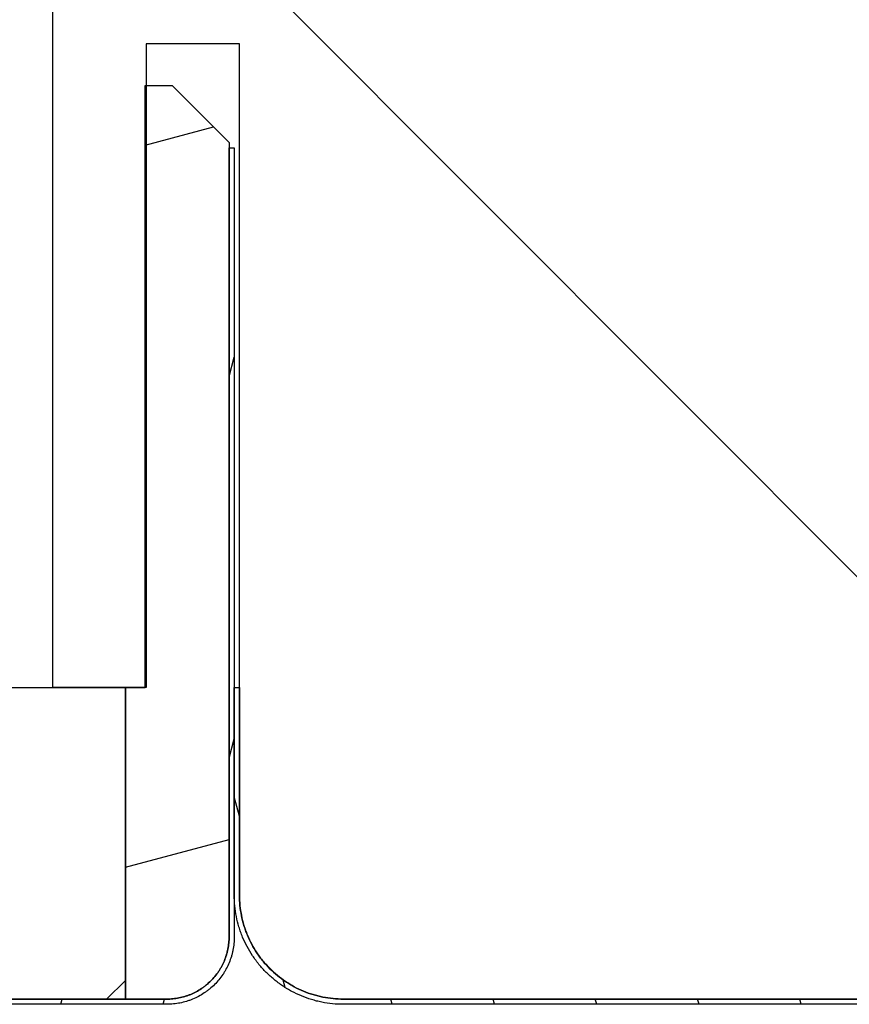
# Model space of a CAD drawing. Header units: millimetres. Extents: x -6500 to 4200, y 0 to 5940.
# Tile 20 of 157: x -4082 to -4042, y 678 to 725. Entities that reach past the tile are written whole.
import ezdxf

# ---------------------------------------------------------------- set-up
doc = ezdxf.new("R2010")
doc.units = ezdxf.units.MM
doc.layers.add('151', color=250, linetype='Continuous')
doc.layers.add('152', color=250, linetype='Continuous')

msp = doc.modelspace()

# ---------------------------------------------------------------- hatches: boundary and pattern name
at = {"layer": '151', "linetype": 'Continuous', "lineweight": -3}
h = msp.add_hatch(dxfattribs=at)
h.set_pattern_fill('ANSI31', color=256, scale=1.5, style=0)
h.set_pattern_definition([(45, (-6500, 0), (-3.367596, 3.367596), [])])
edge = h.paths.add_edge_path(flags=0)
edge.add_spline(control_points=[(-4019.913, 773.269), (-4019.913, 773.434), (-4019.929, 773.762), (-4019.977, 774.087), (-4020.026, 774.329), (-4020.044, 774.41), (-4020.084, 774.569), (-4020.106, 774.648), (-4020.177, 774.883), (-4020.288, 775.189), (-4020.427, 775.484), (-4020.543, 775.7), (-4020.583, 775.772), (-4020.647, 775.877), (-4020.669, 775.913), (-4020.713, 775.982), (-4020.735, 776.017), (-4020.849, 776.187), (-4021.044, 776.449), (-4021.263, 776.691), (-4021.494, 776.921), (-4021.615, 777.031), (-4021.774, 777.161), (-4021.806, 777.187), (-4021.871, 777.238), (-4021.904, 777.263), (-4022.003, 777.336), (-4022.07, 777.383), (-4022.274, 777.519), (-4022.553, 777.686), (-4022.848, 777.826), (-4023.075, 777.92), (-4023.152, 777.949), (-4023.268, 777.991), (-4023.307, 778.004), (-4023.385, 778.03), (-4023.424, 778.042), (-4023.621, 778.102), (-4023.937, 778.181), (-4024.259, 778.229), (-4024.584, 778.261), (-4024.748, 778.269), (-4024.913, 778.269)], knot_values=[0, 0, 0, 0, 0.0625, 0.125, 0.125, 0.15625, 0.15625, 0.1875, 0.1875, 0.25, 0.3125, 0.3125, 0.34375, 0.34375, 0.359375, 0.359375, 0.375, 0.375, 0.4375, 0.5, 0.5, 0.5625, 0.5625, 0.578125, 0.578125, 0.59375, 0.59375, 0.625, 0.625, 0.6875, 0.75, 0.75, 0.78125, 0.78125, 0.796875, 0.796875, 0.8125, 0.8125, 0.875, 0.9375, 0.9375, 1, 1, 1, 1], degree=3, periodic=0)
edge.add_line((-4024.913, 778.269), (-4079.913, 778.269))
edge.add_line((-4079.913, 778.269), (-4079.913, 778.519))
edge.add_line((-4079.913, 778.519), (-4024.913, 778.519))
edge.add_spline(control_points=[(-4024.913, 778.519), (-4024.739, 778.519), (-4024.567, 778.51), (-4024.227, 778.477), (-4023.888, 778.427), (-4023.556, 778.344), (-4023.35, 778.281), (-4023.309, 778.268), (-4023.227, 778.241), (-4023.186, 778.227), (-4023.063, 778.183), (-4022.983, 778.152), (-4022.745, 778.053), (-4022.435, 777.907), (-4022.142, 777.731), (-4021.928, 777.589), (-4021.858, 777.539), (-4021.754, 777.462), (-4021.719, 777.436), (-4021.651, 777.383), (-4021.617, 777.356), (-4021.45, 777.219), (-4021.323, 777.104), (-4021.081, 776.862), (-4020.851, 776.608), (-4020.646, 776.333), (-4020.526, 776.154), (-4020.503, 776.118), (-4020.456, 776.045), (-4020.434, 776.008), (-4020.367, 775.897), (-4020.324, 775.822), (-4020.203, 775.595), (-4020.056, 775.285), (-4019.941, 774.964), (-4019.866, 774.717), (-4019.843, 774.634), (-4019.8, 774.467), (-4019.781, 774.382), (-4019.731, 774.128), (-4019.68, 773.787), (-4019.663, 773.442), (-4019.663, 773.269)], knot_values=[0, 0, 0, 0, 0.0625, 0.0625, 0.125, 0.1875, 0.1875, 0.203125, 0.203125, 0.21875, 0.21875, 0.25, 0.25, 0.3125, 0.375, 0.375, 0.40625, 0.40625, 0.421875, 0.421875, 0.4375, 0.4375, 0.5, 0.5, 0.5625, 0.625, 0.625, 0.640625, 0.640625, 0.65625, 0.65625, 0.6875, 0.6875, 0.75, 0.8125, 0.8125, 0.84375, 0.84375, 0.875, 0.875, 0.9375, 1, 1, 1, 1], degree=3, periodic=0)
edge.add_line((-4019.663, 773.269), (-4019.663, 716.019))
edge.add_line((-4019.663, 716.019), (-4019.913, 716.019))
edge.add_line((-4019.913, 716.019), (-4019.913, 773.269))
h = msp.add_hatch(dxfattribs=at)
h.set_pattern_fill('ANSI31', color=256, scale=10.5, angle=89.9544, style=0)
h.set_pattern_definition([(134.9544, (-6500, 0), (-23.59194, -23.5544), [])])
edge = h.paths.add_edge_path(flags=0)
edge.add_line((-4079.913, 778.269), (-4024.913, 778.269))
edge.add_spline(control_points=[(-4024.913, 778.269), (-4024.748, 778.269), (-4024.419, 778.253), (-4024.094, 778.204), (-4023.852, 778.156), (-4023.772, 778.138), (-4023.612, 778.098), (-4023.533, 778.076), (-4023.299, 778.004), (-4022.992, 777.894), (-4022.698, 777.754), (-4022.481, 777.639), (-4022.41, 777.598), (-4022.304, 777.535), (-4022.269, 777.513), (-4022.199, 777.469), (-4022.165, 777.446), (-4021.994, 777.332), (-4021.732, 777.137), (-4021.491, 776.918), (-4021.261, 776.688), (-4021.151, 776.567), (-4021.02, 776.407), (-4020.994, 776.375), (-4020.944, 776.31), (-4020.919, 776.277), (-4020.846, 776.179), (-4020.799, 776.112), (-4020.663, 775.908), (-4020.495, 775.628), (-4020.356, 775.334), (-4020.262, 775.107), (-4020.232, 775.03), (-4020.191, 774.914), (-4020.177, 774.875), (-4020.151, 774.796), (-4020.139, 774.757), (-4020.08, 774.561), (-4020.001, 774.244), (-4019.953, 773.922), (-4019.921, 773.598), (-4019.913, 773.434), (-4019.913, 773.269)], knot_values=[0, 0, 0, 0, 0.0625, 0.125, 0.125, 0.15625, 0.15625, 0.1875, 0.1875, 0.25, 0.3125, 0.3125, 0.34375, 0.34375, 0.359375, 0.359375, 0.375, 0.375, 0.4375, 0.5, 0.5, 0.5625, 0.5625, 0.578125, 0.578125, 0.59375, 0.59375, 0.625, 0.625, 0.6875, 0.75, 0.75, 0.78125, 0.78125, 0.796875, 0.796875, 0.8125, 0.8125, 0.875, 0.9375, 0.9375, 1, 1, 1, 1], degree=3, periodic=0)
edge.add_line((-4019.913, 773.269), (-4019.913, 716.019))
edge.add_line((-4019.913, 716.019), (-4023.663, 716.019))
edge.add_line((-4023.663, 716.019), (-4023.663, 724.019))
edge.add_line((-4023.663, 724.019), (-4027.663, 724.019))
edge.add_line((-4027.663, 724.019), (-4027.663, 716.019))
edge.add_line((-4027.663, 716.019), (-4031.663, 716.019))
edge.add_line((-4031.663, 716.019), (-4031.663, 714.269))
edge.add_line((-4031.663, 714.269), (-4031.913, 714.269))
edge.add_line((-4031.913, 714.269), (-4031.913, 683.269))
edge.add_spline(control_points=[(-4031.913, 683.269), (-4031.913, 683.104), (-4031.929, 682.776), (-4031.977, 682.451), (-4032.026, 682.209), (-4032.044, 682.128), (-4032.084, 681.968), (-4032.106, 681.89), (-4032.177, 681.655), (-4032.288, 681.348), (-4032.427, 681.054), (-4032.543, 680.838), (-4032.583, 680.766), (-4032.647, 680.66), (-4032.669, 680.625), (-4032.713, 680.556), (-4032.735, 680.521), (-4032.849, 680.351), (-4033.044, 680.088), (-4033.263, 679.847), (-4033.494, 679.617), (-4033.615, 679.507), (-4033.774, 679.376), (-4033.806, 679.351), (-4033.871, 679.3), (-4033.904, 679.275), (-4034.003, 679.202), (-4034.07, 679.155), (-4034.274, 679.019), (-4034.553, 678.852), (-4034.848, 678.712), (-4035.075, 678.618), (-4035.152, 678.589), (-4035.268, 678.547), (-4035.307, 678.534), (-4035.385, 678.508), (-4035.424, 678.495), (-4035.621, 678.436), (-4035.937, 678.357), (-4036.259, 678.309), (-4036.584, 678.277), (-4036.748, 678.269), (-4036.913, 678.269)], knot_values=[0, 0, 0, 0, 0.0625, 0.125, 0.125, 0.15625, 0.15625, 0.1875, 0.1875, 0.25, 0.3125, 0.3125, 0.34375, 0.34375, 0.359375, 0.359375, 0.375, 0.375, 0.4375, 0.5, 0.5, 0.5625, 0.5625, 0.578125, 0.578125, 0.59375, 0.59375, 0.625, 0.625, 0.6875, 0.75, 0.75, 0.78125, 0.78125, 0.796875, 0.796875, 0.8125, 0.8125, 0.875, 0.9375, 0.9375, 1, 1, 1, 1], degree=3, periodic=0)
edge.add_line((-4036.913, 678.269), (-4065.913, 678.269))
edge.add_spline(control_points=[(-4065.913, 678.269), (-4066.078, 678.269), (-4066.406, 678.285), (-4066.731, 678.334), (-4066.973, 678.382), (-4067.054, 678.4), (-4067.213, 678.44), (-4067.292, 678.462), (-4067.527, 678.534), (-4067.833, 678.644), (-4068.128, 678.783), (-4068.344, 678.899), (-4068.415, 678.94), (-4068.521, 679.003), (-4068.556, 679.025), (-4068.626, 679.069), (-4068.66, 679.091), (-4068.831, 679.206), (-4069.093, 679.401), (-4069.334, 679.619), (-4069.565, 679.85), (-4069.675, 679.971), (-4069.805, 680.13), (-4069.831, 680.163), (-4069.882, 680.228), (-4069.906, 680.26), (-4069.98, 680.359), (-4070.027, 680.426), (-4070.163, 680.63), (-4070.33, 680.909), (-4070.469, 681.204), (-4070.563, 681.431), (-4070.593, 681.508), (-4070.635, 681.624), (-4070.648, 681.663), (-4070.674, 681.741), (-4070.686, 681.781), (-4070.746, 681.977), (-4070.825, 682.294), (-4070.872, 682.615), (-4070.904, 682.94), (-4070.913, 683.104), (-4070.913, 683.269)], knot_values=[0, 0, 0, 0, 0.0625, 0.125, 0.125, 0.15625, 0.15625, 0.1875, 0.1875, 0.25, 0.3125, 0.3125, 0.34375, 0.34375, 0.359375, 0.359375, 0.375, 0.375, 0.4375, 0.5, 0.5, 0.5625, 0.5625, 0.578125, 0.578125, 0.59375, 0.59375, 0.625, 0.625, 0.6875, 0.75, 0.75, 0.78125, 0.78125, 0.796875, 0.796875, 0.8125, 0.8125, 0.875, 0.9375, 0.9375, 1, 1, 1, 1], degree=3, periodic=0)
edge.add_line((-4070.913, 683.269), (-4070.913, 724.269))
edge.add_line((-4070.913, 724.269), (-4075.413, 724.269))
edge.add_line((-4075.413, 724.269), (-4075.413, 693.269))
edge.add_line((-4075.413, 693.269), (-4079.913, 693.269))
edge.add_line((-4079.913, 693.269), (-4079.913, 778.269))
h = msp.add_hatch(dxfattribs=at)
h.set_pattern_fill('ANSI31', color=256, scale=10.5, angle=-29.9848, style=0)
h.set_pattern_definition([(15.0152, (-6500, 0), (-8.63693, 32.19926), [])])
edge = h.paths.add_edge_path(flags=0)
edge.add_spline(control_points=[(-4071.413, 681.269), (-4071.413, 681.17), (-4071.422, 680.973), (-4071.451, 680.778), (-4071.48, 680.633), (-4071.491, 680.584), (-4071.515, 680.489), (-4071.529, 680.441), (-4071.572, 680.301), (-4071.638, 680.117), (-4071.721, 679.94), (-4071.791, 679.81), (-4071.815, 679.767), (-4071.853, 679.704), (-4071.866, 679.683), (-4071.893, 679.641), (-4071.906, 679.62), (-4071.975, 679.518), (-4072.092, 679.361), (-4072.288, 679.144), (-4072.434, 679.012), (-4072.53, 678.933), (-4072.549, 678.918), (-4072.588, 678.888), (-4072.647, 678.843), (-4072.707, 678.8), (-4072.829, 678.719), (-4072.997, 678.619), (-4073.174, 678.535), (-4073.31, 678.478), (-4073.356, 678.461), (-4073.426, 678.436), (-4073.449, 678.428), (-4073.496, 678.412), (-4073.52, 678.405), (-4073.637, 678.369), (-4073.827, 678.322), (-4074.021, 678.293), (-4074.215, 678.274), (-4074.314, 678.269), (-4074.413, 678.269)], knot_values=[0, 0, 0, 0, 0.0625, 0.125, 0.125, 0.15625, 0.15625, 0.1875, 0.1875, 0.25, 0.3125, 0.3125, 0.34375, 0.34375, 0.359375, 0.359375, 0.375, 0.375, 0.4375, 0.5, 0.5625, 0.5625, 0.578125, 0.578125, 0.59375, 0.625, 0.625, 0.6875, 0.75, 0.75, 0.78125, 0.78125, 0.796875, 0.796875, 0.8125, 0.8125, 0.875, 0.9375, 0.9375, 1, 1, 1, 1], degree=3, periodic=0)
edge.add_line((-4074.413, 678.269), (-4076.413, 678.269))
edge.add_line((-4076.413, 678.269), (-4076.413, 693.269))
edge.add_line((-4076.413, 693.269), (-4075.463, 693.269))
edge.add_line((-4075.463, 693.269), (-4075.463, 722.269))
edge.add_line((-4075.463, 722.269), (-4074.163, 722.269))
edge.add_line((-4074.163, 722.269), (-4071.413, 719.519))
edge.add_line((-4071.413, 719.519), (-4071.413, 681.269))
h = msp.add_hatch(dxfattribs=at)
h.set_pattern_fill('ANSI31', color=256, scale=1.5, angle=29.9848, style=0)
h.set_pattern_definition([(74.9848, (-6500, 0), (-4.599894, 1.233847), [])])
edge = h.paths.add_edge_path(flags=0)
edge.add_spline(control_points=[(-4071.163, 681.269), (-4071.163, 681.162), (-4071.173, 680.948), (-4071.205, 680.737), (-4071.236, 680.58), (-4071.248, 680.527), (-4071.274, 680.424), (-4071.288, 680.372), (-4071.335, 680.22), (-4071.406, 680.021), (-4071.497, 679.829), (-4071.572, 679.689), (-4071.599, 679.642), (-4071.64, 679.573), (-4071.654, 679.551), (-4071.683, 679.505), (-4071.697, 679.483), (-4071.772, 679.372), (-4071.898, 679.202), (-4072.111, 678.967), (-4072.269, 678.824), (-4072.373, 678.739), (-4072.394, 678.722), (-4072.436, 678.689), (-4072.5, 678.641), (-4072.565, 678.595), (-4072.697, 678.506), (-4072.879, 678.398), (-4073.071, 678.307), (-4073.218, 678.246), (-4073.268, 678.227), (-4073.344, 678.2), (-4073.369, 678.191), (-4073.42, 678.174), (-4073.445, 678.166), (-4073.573, 678.128), (-4073.779, 678.076), (-4073.988, 678.045), (-4074.199, 678.024), (-4074.305, 678.019), (-4074.413, 678.019)], knot_values=[0, 0, 0, 0, 0.0625, 0.125, 0.125, 0.15625, 0.15625, 0.1875, 0.1875, 0.25, 0.3125, 0.3125, 0.34375, 0.34375, 0.359375, 0.359375, 0.375, 0.375, 0.4375, 0.5, 0.5625, 0.5625, 0.578125, 0.578125, 0.59375, 0.625, 0.625, 0.6875, 0.75, 0.75, 0.78125, 0.78125, 0.796875, 0.796875, 0.8125, 0.8125, 0.875, 0.9375, 0.9375, 1, 1, 1, 1], degree=3, periodic=0)
edge.add_line((-4074.413, 678.019), (-4148.413, 678.019))
edge.add_spline(control_points=[(-4148.413, 678.019), (-4148.52, 678.019), (-4148.733, 678.03), (-4148.944, 678.061), (-4149.102, 678.092), (-4149.154, 678.104), (-4149.258, 678.13), (-4149.309, 678.145), (-4149.462, 678.191), (-4149.661, 678.263), (-4149.852, 678.353), (-4149.993, 678.429), (-4150.039, 678.455), (-4150.108, 678.496), (-4150.131, 678.51), (-4150.176, 678.539), (-4150.199, 678.554), (-4150.31, 678.628), (-4150.48, 678.755), (-4150.715, 678.968), (-4150.858, 679.125), (-4150.943, 679.229), (-4150.96, 679.25), (-4150.992, 679.292), (-4151.041, 679.356), (-4151.087, 679.421), (-4151.175, 679.554), (-4151.284, 679.735), (-4151.375, 679.927), (-4151.436, 680.074), (-4151.455, 680.124), (-4151.482, 680.2), (-4151.491, 680.225), (-4151.507, 680.276), (-4151.515, 680.302), (-4151.554, 680.429), (-4151.605, 680.635), (-4151.636, 680.844), (-4151.657, 681.055), (-4151.663, 681.162), (-4151.663, 681.269)], knot_values=[0, 0, 0, 0, 0.0625, 0.125, 0.125, 0.15625, 0.15625, 0.1875, 0.1875, 0.25, 0.3125, 0.3125, 0.34375, 0.34375, 0.359375, 0.359375, 0.375, 0.375, 0.4375, 0.5, 0.5625, 0.5625, 0.578125, 0.578125, 0.59375, 0.625, 0.625, 0.6875, 0.75, 0.75, 0.78125, 0.78125, 0.796875, 0.796875, 0.8125, 0.8125, 0.875, 0.9375, 0.9375, 1, 1, 1, 1], degree=3, periodic=0)
edge.add_line((-4151.663, 681.269), (-4151.663, 697.019))
edge.add_line((-4151.663, 697.019), (-4151.413, 697.019))
edge.add_line((-4151.413, 697.019), (-4151.413, 681.269))
edge.add_spline(control_points=[(-4151.413, 681.269), (-4151.413, 681.17), (-4151.408, 681.072), (-4151.389, 680.877), (-4151.36, 680.684), (-4151.312, 680.494), (-4151.277, 680.376), (-4151.269, 680.352), (-4151.254, 680.306), (-4151.246, 680.282), (-4151.221, 680.212), (-4151.203, 680.166), (-4151.147, 680.03), (-4151.063, 679.853), (-4150.963, 679.686), (-4150.881, 679.563), (-4150.839, 679.503), (-4150.794, 679.444), (-4150.764, 679.405), (-4150.748, 679.386), (-4150.67, 679.29), (-4150.538, 679.145), (-4150.321, 678.948), (-4150.164, 678.831), (-4150.061, 678.762), (-4150.041, 678.749), (-4149.999, 678.722), (-4149.978, 678.709), (-4149.914, 678.671), (-4149.871, 678.647), (-4149.742, 678.578), (-4149.565, 678.494), (-4149.381, 678.428), (-4149.24, 678.385), (-4149.193, 678.372), (-4149.097, 678.348), (-4149.049, 678.337), (-4148.904, 678.308), (-4148.709, 678.279), (-4148.512, 678.269), (-4148.413, 678.269)], knot_values=[0, 0, 0, 0, 0.0625, 0.0625, 0.125, 0.1875, 0.1875, 0.203125, 0.203125, 0.21875, 0.21875, 0.25, 0.25, 0.3125, 0.375, 0.375, 0.40625, 0.421875, 0.421875, 0.4375, 0.4375, 0.5, 0.5625, 0.625, 0.625, 0.640625, 0.640625, 0.65625, 0.65625, 0.6875, 0.6875, 0.75, 0.8125, 0.8125, 0.84375, 0.84375, 0.875, 0.875, 0.9375, 1, 1, 1, 1], degree=3, periodic=0)
edge.add_line((-4148.413, 678.269), (-4074.413, 678.269))
edge.add_spline(control_points=[(-4074.413, 678.269), (-4074.314, 678.269), (-4074.215, 678.274), (-4074.021, 678.293), (-4073.827, 678.322), (-4073.637, 678.369), (-4073.52, 678.405), (-4073.496, 678.412), (-4073.449, 678.428), (-4073.426, 678.436), (-4073.356, 678.461), (-4073.31, 678.478), (-4073.174, 678.535), (-4072.997, 678.619), (-4072.829, 678.719), (-4072.707, 678.8), (-4072.647, 678.843), (-4072.588, 678.888), (-4072.549, 678.918), (-4072.53, 678.933), (-4072.434, 679.012), (-4072.288, 679.144), (-4072.092, 679.361), (-4071.975, 679.518), (-4071.906, 679.62), (-4071.893, 679.641), (-4071.866, 679.683), (-4071.853, 679.704), (-4071.815, 679.767), (-4071.791, 679.81), (-4071.721, 679.94), (-4071.638, 680.117), (-4071.572, 680.301), (-4071.529, 680.441), (-4071.515, 680.489), (-4071.491, 680.584), (-4071.48, 680.633), (-4071.451, 680.778), (-4071.422, 680.973), (-4071.413, 681.17), (-4071.413, 681.269)], knot_values=[0, 0, 0, 0, 0.0625, 0.0625, 0.125, 0.1875, 0.1875, 0.203125, 0.203125, 0.21875, 0.21875, 0.25, 0.25, 0.3125, 0.375, 0.375, 0.40625, 0.421875, 0.421875, 0.4375, 0.4375, 0.5, 0.5625, 0.625, 0.625, 0.640625, 0.640625, 0.65625, 0.65625, 0.6875, 0.6875, 0.75, 0.8125, 0.8125, 0.84375, 0.84375, 0.875, 0.875, 0.9375, 1, 1, 1, 1], degree=3, periodic=0)
edge.add_line((-4071.413, 681.269), (-4071.413, 719.269))
edge.add_line((-4071.413, 719.269), (-4071.163, 719.269))
edge.add_line((-4071.163, 719.269), (-4071.163, 681.269))
h = msp.add_hatch(dxfattribs=at)
h.set_pattern_fill('ANSI31', color=256, scale=1.5, angle=59.9696, style=0)
h.set_pattern_definition([(104.96958, (-6500, 0), (-4.6008755, -1.230183), [])])
edge = h.paths.add_edge_path(flags=0)
edge.add_line((-4036.913, 678.019), (-4065.913, 678.019))
edge.add_spline(control_points=[(-4065.913, 678.019), (-4066.086, 678.019), (-4066.431, 678.036), (-4066.772, 678.087), (-4067.026, 678.138), (-4067.111, 678.157), (-4067.278, 678.199), (-4067.361, 678.222), (-4067.607, 678.297), (-4067.929, 678.413), (-4068.238, 678.559), (-4068.466, 678.681), (-4068.54, 678.723), (-4068.652, 678.79), (-4068.689, 678.813), (-4068.762, 678.859), (-4068.798, 678.883), (-4068.977, 679.003), (-4069.252, 679.207), (-4069.505, 679.437), (-4069.747, 679.679), (-4069.863, 679.806), (-4070, 679.974), (-4070.027, 680.007), (-4070.08, 680.076), (-4070.106, 680.11), (-4070.183, 680.214), (-4070.232, 680.284), (-4070.375, 680.498), (-4070.551, 680.791), (-4070.697, 681.101), (-4070.796, 681.339), (-4070.827, 681.42), (-4070.871, 681.542), (-4070.885, 681.583), (-4070.912, 681.665), (-4070.925, 681.706), (-4070.987, 681.912), (-4071.07, 682.245), (-4071.12, 682.583), (-4071.154, 682.924), (-4071.163, 683.096), (-4071.163, 683.269)], knot_values=[0, 0, 0, 0, 0.0625, 0.125, 0.125, 0.15625, 0.15625, 0.1875, 0.1875, 0.25, 0.3125, 0.3125, 0.34375, 0.34375, 0.359375, 0.359375, 0.375, 0.375, 0.4375, 0.5, 0.5, 0.5625, 0.5625, 0.578125, 0.578125, 0.59375, 0.59375, 0.625, 0.625, 0.6875, 0.75, 0.75, 0.78125, 0.78125, 0.796875, 0.796875, 0.8125, 0.8125, 0.875, 0.9375, 0.9375, 1, 1, 1, 1], degree=3, periodic=0)
edge.add_line((-4071.163, 683.269), (-4071.163, 693.269))
edge.add_line((-4071.163, 693.269), (-4070.913, 693.269))
edge.add_line((-4070.913, 693.269), (-4070.913, 683.269))
edge.add_spline(control_points=[(-4070.913, 683.269), (-4070.913, 683.104), (-4070.904, 682.94), (-4070.872, 682.615), (-4070.825, 682.294), (-4070.746, 681.977), (-4070.686, 681.781), (-4070.674, 681.741), (-4070.648, 681.663), (-4070.635, 681.624), (-4070.593, 681.508), (-4070.563, 681.431), (-4070.469, 681.204), (-4070.33, 680.909), (-4070.163, 680.63), (-4070.027, 680.426), (-4069.98, 680.359), (-4069.906, 680.26), (-4069.882, 680.228), (-4069.831, 680.163), (-4069.805, 680.13), (-4069.675, 679.971), (-4069.565, 679.85), (-4069.334, 679.619), (-4069.093, 679.401), (-4068.831, 679.206), (-4068.66, 679.091), (-4068.626, 679.069), (-4068.556, 679.025), (-4068.521, 679.003), (-4068.415, 678.94), (-4068.344, 678.899), (-4068.128, 678.783), (-4067.833, 678.644), (-4067.527, 678.534), (-4067.292, 678.462), (-4067.213, 678.44), (-4067.054, 678.4), (-4066.973, 678.382), (-4066.731, 678.334), (-4066.406, 678.285), (-4066.078, 678.269), (-4065.913, 678.269)], knot_values=[0, 0, 0, 0, 0.0625, 0.0625, 0.125, 0.1875, 0.1875, 0.203125, 0.203125, 0.21875, 0.21875, 0.25, 0.25, 0.3125, 0.375, 0.375, 0.40625, 0.40625, 0.421875, 0.421875, 0.4375, 0.4375, 0.5, 0.5, 0.5625, 0.625, 0.625, 0.640625, 0.640625, 0.65625, 0.65625, 0.6875, 0.6875, 0.75, 0.8125, 0.8125, 0.84375, 0.84375, 0.875, 0.875, 0.9375, 1, 1, 1, 1], degree=3, periodic=0)
edge.add_line((-4065.913, 678.269), (-4036.913, 678.269))
edge.add_spline(control_points=[(-4036.913, 678.269), (-4036.748, 678.269), (-4036.584, 678.277), (-4036.259, 678.309), (-4035.937, 678.357), (-4035.621, 678.436), (-4035.424, 678.495), (-4035.385, 678.508), (-4035.307, 678.534), (-4035.268, 678.547), (-4035.152, 678.589), (-4035.075, 678.618), (-4034.848, 678.712), (-4034.553, 678.852), (-4034.274, 679.019), (-4034.07, 679.155), (-4034.003, 679.202), (-4033.904, 679.275), (-4033.871, 679.3), (-4033.806, 679.351), (-4033.774, 679.376), (-4033.615, 679.507), (-4033.494, 679.617), (-4033.263, 679.847), (-4033.044, 680.088), (-4032.849, 680.351), (-4032.735, 680.521), (-4032.713, 680.556), (-4032.669, 680.625), (-4032.647, 680.66), (-4032.583, 680.766), (-4032.543, 680.838), (-4032.427, 681.054), (-4032.288, 681.348), (-4032.177, 681.655), (-4032.106, 681.89), (-4032.084, 681.968), (-4032.044, 682.128), (-4032.026, 682.209), (-4031.977, 682.451), (-4031.929, 682.776), (-4031.913, 683.104), (-4031.913, 683.269)], knot_values=[0, 0, 0, 0, 0.0625, 0.0625, 0.125, 0.1875, 0.1875, 0.203125, 0.203125, 0.21875, 0.21875, 0.25, 0.25, 0.3125, 0.375, 0.375, 0.40625, 0.40625, 0.421875, 0.421875, 0.4375, 0.4375, 0.5, 0.5, 0.5625, 0.625, 0.625, 0.640625, 0.640625, 0.65625, 0.65625, 0.6875, 0.6875, 0.75, 0.8125, 0.8125, 0.84375, 0.84375, 0.875, 0.875, 0.9375, 1, 1, 1, 1], degree=3, periodic=0)
edge.add_line((-4031.913, 683.269), (-4031.913, 713.769))
edge.add_line((-4031.913, 713.769), (-4031.663, 713.769))
edge.add_line((-4031.663, 713.769), (-4031.663, 683.269))
edge.add_spline(control_points=[(-4031.663, 683.269), (-4031.663, 683.096), (-4031.68, 682.751), (-4031.731, 682.41), (-4031.781, 682.156), (-4031.8, 682.071), (-4031.843, 681.903), (-4031.866, 681.821), (-4031.941, 681.574), (-4032.056, 681.252), (-4032.203, 680.943), (-4032.324, 680.716), (-4032.367, 680.641), (-4032.434, 680.53), (-4032.456, 680.493), (-4032.503, 680.42), (-4032.526, 680.384), (-4032.646, 680.205), (-4032.851, 679.929), (-4033.081, 679.676), (-4033.323, 679.434), (-4033.45, 679.319), (-4033.617, 679.182), (-4033.651, 679.155), (-4033.719, 679.102), (-4033.754, 679.075), (-4033.858, 678.999), (-4033.928, 678.949), (-4034.142, 678.806), (-4034.435, 678.631), (-4034.745, 678.484), (-4034.983, 678.386), (-4035.063, 678.355), (-4035.186, 678.311), (-4035.227, 678.297), (-4035.309, 678.27), (-4035.35, 678.257), (-4035.556, 678.194), (-4035.888, 678.111), (-4036.227, 678.061), (-4036.567, 678.027), (-4036.739, 678.019), (-4036.913, 678.019)], knot_values=[0, 0, 0, 0, 0.0625, 0.125, 0.125, 0.15625, 0.15625, 0.1875, 0.1875, 0.25, 0.3125, 0.3125, 0.34375, 0.34375, 0.359375, 0.359375, 0.375, 0.375, 0.4375, 0.5, 0.5, 0.5625, 0.5625, 0.578125, 0.578125, 0.59375, 0.59375, 0.625, 0.625, 0.6875, 0.75, 0.75, 0.78125, 0.78125, 0.796875, 0.796875, 0.8125, 0.8125, 0.875, 0.9375, 0.9375, 1, 1, 1, 1], degree=3, periodic=0)
h = msp.add_hatch(dxfattribs=at)
h.set_pattern_fill('ANSI31', color=256, scale=10.5, style=0)
h.set_pattern_definition([(45, (-6500, 0), (-23.57317, 23.57317), [])])
h.paths.add_polyline_path([(-4076.413, 693.269), (-4076.413, 678.269), (-4146.413, 678.269), (-4146.413, 693.269)], flags=0)

# ---------------------------------------------------------------- linework, layer by layer
at = {"layer": '152', "linetype": 'Continuous', "lineweight": -3}
for p, q in [((-4079.913, 693.269), (-4079.913, 778.269)), ((-4075.413, 724.269), (-4075.413, 693.269)), ((-4070.913, 724.269), (-4075.413, 724.269)), ((-4070.913, 683.269), (-4070.913, 724.269)), ((-4075.463, 722.269), (-4074.163, 722.269)), ((-4075.463, 693.269), (-4075.463, 722.269)), ((-4074.163, 722.269), (-4071.413, 719.519)), ((-4071.413, 719.519), (-4071.413, 681.269)), ((-4071.413, 681.269), (-4071.413, 719.269)), ((-4071.413, 719.269), (-4071.163, 719.269)), ((-4071.163, 719.269), (-4071.163, 681.269)), ((-4146.413, 693.269), (-4076.413, 693.269)), ((-4075.413, 693.269), (-4079.913, 693.269)), ((-4076.413, 693.269), (-4075.463, 693.269)), ((-4076.413, 693.269), (-4076.413, 678.269)), ((-4076.413, 678.269), (-4076.413, 693.269)), ((-4071.163, 683.269), (-4071.163, 693.269)), ((-4071.163, 693.269), (-4070.913, 693.269)), ((-4070.913, 693.269), (-4070.913, 683.269)), ((-4148.413, 678.269), (-4074.413, 678.269)), ((-4076.413, 678.269), (-4146.413, 678.269)), ((-4074.413, 678.269), (-4076.413, 678.269)), ((-4065.913, 678.269), (-4036.913, 678.269)), ((-4036.913, 678.269), (-4065.913, 678.269)), ((-4074.413, 678.019), (-4148.413, 678.019)), ((-4036.913, 678.019), (-4065.913, 678.019))]:
    msp.add_line(p, q, dxfattribs=at)
for points, knots in [([(-4065.913, 678.019), (-4066.086, 678.019), (-4066.431, 678.036), (-4066.772, 678.087), (-4067.026, 678.138), (-4067.111, 678.157), (-4067.278, 678.199), (-4067.361, 678.222), (-4067.607, 678.297), (-4067.929, 678.413), (-4068.238, 678.559), (-4068.466, 678.681), (-4068.54, 678.723), (-4068.652, 678.79), (-4068.689, 678.813), (-4068.762, 678.859), (-4068.798, 678.883), (-4068.977, 679.003), (-4069.252, 679.207), (-4069.505, 679.437), (-4069.747, 679.679), (-4069.863, 679.806), (-4070, 679.974), (-4070.027, 680.007), (-4070.08, 680.076), (-4070.106, 680.11), (-4070.183, 680.214), (-4070.232, 680.284), (-4070.375, 680.498), (-4070.551, 680.791), (-4070.697, 681.101), (-4070.796, 681.339), (-4070.827, 681.42), (-4070.871, 681.542), (-4070.885, 681.583), (-4070.912, 681.665), (-4070.925, 681.706), (-4070.987, 681.912), (-4071.07, 682.245), (-4071.12, 682.583), (-4071.154, 682.924), (-4071.163, 683.096), (-4071.163, 683.269)], [0, 0, 0, 0, 0.0625, 0.125, 0.125, 0.15625, 0.15625, 0.1875, 0.1875, 0.25, 0.3125, 0.3125, 0.34375, 0.34375, 0.359375, 0.359375, 0.375, 0.375, 0.4375, 0.5, 0.5, 0.5625, 0.5625, 0.578125, 0.578125, 0.59375, 0.59375, 0.625, 0.625, 0.6875, 0.75, 0.75, 0.78125, 0.78125, 0.796875, 0.796875, 0.8125, 0.8125, 0.875, 0.9375, 0.9375, 1, 1, 1, 1]), ([(-4070.913, 683.269), (-4070.913, 683.104), (-4070.904, 682.94), (-4070.872, 682.615), (-4070.825, 682.294), (-4070.746, 681.977), (-4070.686, 681.781), (-4070.674, 681.741), (-4070.648, 681.663), (-4070.635, 681.624), (-4070.593, 681.508), (-4070.563, 681.431), (-4070.469, 681.204), (-4070.33, 680.909), (-4070.163, 680.63), (-4070.027, 680.426), (-4069.98, 680.359), (-4069.906, 680.26), (-4069.882, 680.228), (-4069.831, 680.163), (-4069.805, 680.13), (-4069.675, 679.971), (-4069.565, 679.85), (-4069.334, 679.619), (-4069.093, 679.401), (-4068.831, 679.206), (-4068.66, 679.091), (-4068.626, 679.069), (-4068.556, 679.025), (-4068.521, 679.003), (-4068.415, 678.94), (-4068.344, 678.899), (-4068.128, 678.783), (-4067.833, 678.644), (-4067.527, 678.534), (-4067.292, 678.462), (-4067.213, 678.44), (-4067.054, 678.4), (-4066.973, 678.382), (-4066.731, 678.334), (-4066.406, 678.285), (-4066.078, 678.269), (-4065.913, 678.269)], [0, 0, 0, 0, 0.0625, 0.0625, 0.125, 0.1875, 0.1875, 0.203125, 0.203125, 0.21875, 0.21875, 0.25, 0.25, 0.3125, 0.375, 0.375, 0.40625, 0.40625, 0.421875, 0.421875, 0.4375, 0.4375, 0.5, 0.5, 0.5625, 0.625, 0.625, 0.640625, 0.640625, 0.65625, 0.65625, 0.6875, 0.6875, 0.75, 0.8125, 0.8125, 0.84375, 0.84375, 0.875, 0.875, 0.9375, 1, 1, 1, 1]), ([(-4065.913, 678.269), (-4066.078, 678.269), (-4066.406, 678.285), (-4066.731, 678.334), (-4066.973, 678.382), (-4067.054, 678.4), (-4067.213, 678.44), (-4067.292, 678.462), (-4067.527, 678.534), (-4067.833, 678.644), (-4068.128, 678.783), (-4068.344, 678.899), (-4068.415, 678.94), (-4068.521, 679.003), (-4068.556, 679.025), (-4068.626, 679.069), (-4068.66, 679.091), (-4068.831, 679.206), (-4069.093, 679.401), (-4069.334, 679.619), (-4069.565, 679.85), (-4069.675, 679.971), (-4069.805, 680.13), (-4069.831, 680.163), (-4069.882, 680.228), (-4069.906, 680.26), (-4069.98, 680.359), (-4070.027, 680.426), (-4070.163, 680.63), (-4070.33, 680.909), (-4070.469, 681.204), (-4070.563, 681.431), (-4070.593, 681.508), (-4070.635, 681.624), (-4070.648, 681.663), (-4070.674, 681.741), (-4070.686, 681.781), (-4070.746, 681.977), (-4070.825, 682.294), (-4070.872, 682.615), (-4070.904, 682.94), (-4070.913, 683.104), (-4070.913, 683.269)], [0, 0, 0, 0, 0.0625, 0.125, 0.125, 0.15625, 0.15625, 0.1875, 0.1875, 0.25, 0.3125, 0.3125, 0.34375, 0.34375, 0.359375, 0.359375, 0.375, 0.375, 0.4375, 0.5, 0.5, 0.5625, 0.5625, 0.578125, 0.578125, 0.59375, 0.59375, 0.625, 0.625, 0.6875, 0.75, 0.75, 0.78125, 0.78125, 0.796875, 0.796875, 0.8125, 0.8125, 0.875, 0.9375, 0.9375, 1, 1, 1, 1]), ([(-4071.413, 681.269), (-4071.413, 681.17), (-4071.422, 680.973), (-4071.451, 680.778), (-4071.48, 680.633), (-4071.491, 680.584), (-4071.515, 680.489), (-4071.529, 680.441), (-4071.572, 680.301), (-4071.638, 680.117), (-4071.721, 679.94), (-4071.791, 679.81), (-4071.815, 679.767), (-4071.853, 679.704), (-4071.866, 679.683), (-4071.893, 679.641), (-4071.906, 679.62), (-4071.975, 679.518), (-4072.092, 679.361), (-4072.288, 679.144), (-4072.434, 679.012), (-4072.53, 678.933), (-4072.549, 678.918), (-4072.588, 678.888), (-4072.647, 678.843), (-4072.707, 678.8), (-4072.829, 678.719), (-4072.997, 678.619), (-4073.174, 678.535), (-4073.31, 678.478), (-4073.356, 678.461), (-4073.426, 678.436), (-4073.449, 678.428), (-4073.496, 678.412), (-4073.52, 678.405), (-4073.637, 678.369), (-4073.827, 678.322), (-4074.021, 678.293), (-4074.215, 678.274), (-4074.314, 678.269), (-4074.413, 678.269)], [0, 0, 0, 0, 0.0625, 0.125, 0.125, 0.15625, 0.15625, 0.1875, 0.1875, 0.25, 0.3125, 0.3125, 0.34375, 0.34375, 0.359375, 0.359375, 0.375, 0.375, 0.4375, 0.5, 0.5625, 0.5625, 0.578125, 0.578125, 0.59375, 0.625, 0.625, 0.6875, 0.75, 0.75, 0.78125, 0.78125, 0.796875, 0.796875, 0.8125, 0.8125, 0.875, 0.9375, 0.9375, 1, 1, 1, 1]), ([(-4074.413, 678.269), (-4074.314, 678.269), (-4074.215, 678.274), (-4074.021, 678.293), (-4073.827, 678.322), (-4073.637, 678.369), (-4073.52, 678.405), (-4073.496, 678.412), (-4073.449, 678.428), (-4073.426, 678.436), (-4073.356, 678.461), (-4073.31, 678.478), (-4073.174, 678.535), (-4072.997, 678.619), (-4072.829, 678.719), (-4072.707, 678.8), (-4072.647, 678.843), (-4072.588, 678.888), (-4072.549, 678.918), (-4072.53, 678.933), (-4072.434, 679.012), (-4072.288, 679.144), (-4072.092, 679.361), (-4071.975, 679.518), (-4071.906, 679.62), (-4071.893, 679.641), (-4071.866, 679.683), (-4071.853, 679.704), (-4071.815, 679.767), (-4071.791, 679.81), (-4071.721, 679.94), (-4071.638, 680.117), (-4071.572, 680.301), (-4071.529, 680.441), (-4071.515, 680.489), (-4071.491, 680.584), (-4071.48, 680.633), (-4071.451, 680.778), (-4071.422, 680.973), (-4071.413, 681.17), (-4071.413, 681.269)], [0, 0, 0, 0, 0.0625, 0.0625, 0.125, 0.1875, 0.1875, 0.203125, 0.203125, 0.21875, 0.21875, 0.25, 0.25, 0.3125, 0.375, 0.375, 0.40625, 0.421875, 0.421875, 0.4375, 0.4375, 0.5, 0.5625, 0.625, 0.625, 0.640625, 0.640625, 0.65625, 0.65625, 0.6875, 0.6875, 0.75, 0.8125, 0.8125, 0.84375, 0.84375, 0.875, 0.875, 0.9375, 1, 1, 1, 1]), ([(-4071.163, 681.269), (-4071.163, 681.162), (-4071.173, 680.948), (-4071.205, 680.737), (-4071.236, 680.58), (-4071.248, 680.527), (-4071.274, 680.424), (-4071.288, 680.372), (-4071.335, 680.22), (-4071.406, 680.021), (-4071.497, 679.829), (-4071.572, 679.689), (-4071.599, 679.642), (-4071.64, 679.573), (-4071.654, 679.551), (-4071.683, 679.505), (-4071.697, 679.483), (-4071.772, 679.372), (-4071.898, 679.202), (-4072.111, 678.967), (-4072.269, 678.824), (-4072.373, 678.739), (-4072.394, 678.722), (-4072.436, 678.689), (-4072.5, 678.641), (-4072.565, 678.595), (-4072.697, 678.506), (-4072.879, 678.398), (-4073.071, 678.307), (-4073.218, 678.246), (-4073.268, 678.227), (-4073.344, 678.2), (-4073.369, 678.191), (-4073.42, 678.174), (-4073.445, 678.166), (-4073.573, 678.128), (-4073.779, 678.076), (-4073.988, 678.045), (-4074.199, 678.024), (-4074.305, 678.019), (-4074.413, 678.019)], [0, 0, 0, 0, 0.0625, 0.125, 0.125, 0.15625, 0.15625, 0.1875, 0.1875, 0.25, 0.3125, 0.3125, 0.34375, 0.34375, 0.359375, 0.359375, 0.375, 0.375, 0.4375, 0.5, 0.5625, 0.5625, 0.578125, 0.578125, 0.59375, 0.625, 0.625, 0.6875, 0.75, 0.75, 0.78125, 0.78125, 0.796875, 0.796875, 0.8125, 0.8125, 0.875, 0.9375, 0.9375, 1, 1, 1, 1])]:
    msp.add_open_spline(points, degree=3, knots=knots, dxfattribs=at)

doc.saveas('drawing.dxf')
